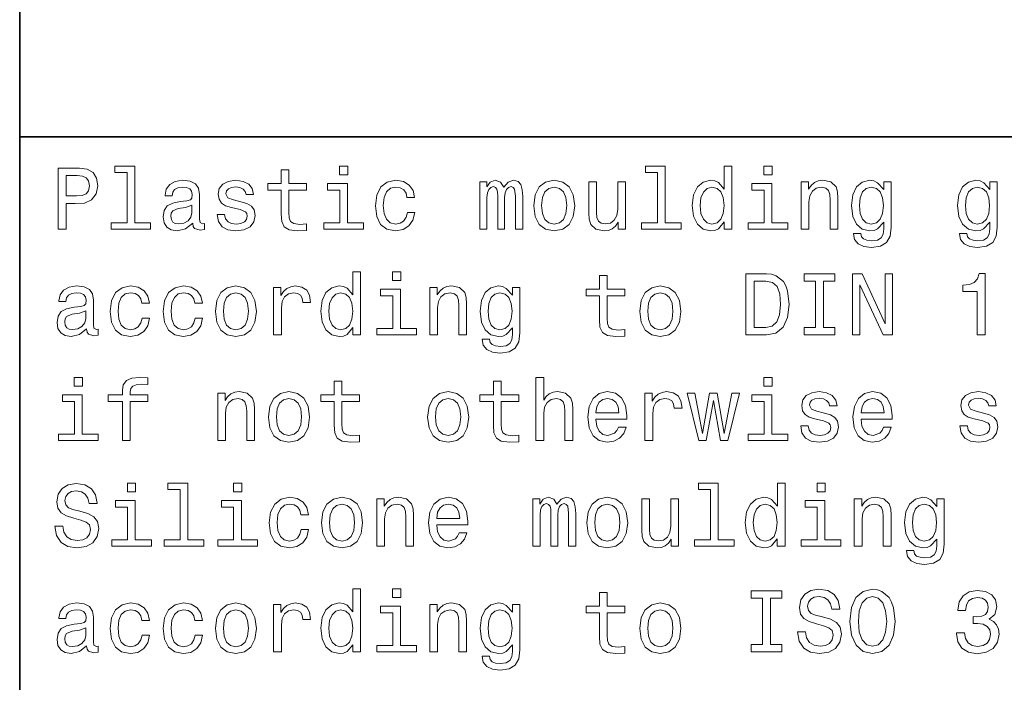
# Model space of a CAD drawing. Extents: x 0 to 420, y 0 to 297.
# Tile 11 of 22: x 220 to 252, y 27 to 49. Entities that reach past the tile are written whole.
import ezdxf

# ---------------------------------------------------------------- set-up
doc = ezdxf.new("R2010")
doc.units = 0

msp = doc.modelspace()

# ---------------------------------------------------------------- linework, layer by layer
at = {"color": 7, "lineweight": 35}
for p, q in [((220, 10), (220, 70)), ((220, 45), (410, 45))]:
    msp.add_line(p, q, dxfattribs=at)
at = {"color": 7, "lineweight": 13}
for points in [[(221.259369, 41.974785), (221.52449, 41.974785), (221.52449, 42.819164), (221.818451, 42.819164), (222.11528, 42.833576), (222.351578, 42.934441), (222.504318, 43.130405), (222.556198, 43.398415), (222.515854, 43.646255), (222.400574, 43.827812), (222.210373, 43.937321), (221.951004, 43.974785), (221.259369, 43.974785)], [(223.510086, 43.830692), (223.510086, 42.188042), (222.98848, 42.188042), (222.98848, 41.974785), (224.282425, 41.974785), (224.282425, 42.188042), (223.763687, 42.188042), (223.763687, 44.043949), (223.112396, 44.043949), (223.112396, 43.830692)], [(228.55043, 43.254322), (228.55043, 42.479107), (228.567719, 42.228386), (228.648422, 42.055477), (228.809799, 41.954613), (229.083572, 41.920029), (229.383286, 41.934441), (229.383286, 42.153458), (229.164261, 42.136169), (228.965424, 42.159222), (228.858795, 42.23127), (228.812683, 42.352306), (228.804031, 42.522335), (228.804031, 43.254322), (229.383286, 43.254322), (229.383286, 43.470463), (228.804031, 43.470463), (228.804031, 43.922913), (228.55043, 43.922913), (228.55043, 43.470463), (228.112396, 43.470463), (228.112396, 43.254322)], [(230.729111, 44.043949), (230.46109, 44.043949), (230.46109, 43.755764), (230.729111, 43.755764)], [(240.858795, 43.830692), (240.858795, 42.188042), (240.337173, 42.188042), (240.337173, 41.974785), (241.631119, 41.974785), (241.631119, 42.188042), (241.112396, 42.188042), (241.112396, 44.043949), (240.46109, 44.043949), (240.46109, 43.830692)], [(243.040344, 42.213978), (243.040344, 41.974785), (243.293945, 41.974785), (243.293945, 44.043949), (243.043228, 44.043949), (243.043228, 43.286022), (242.850143, 43.505043), (242.731995, 43.556919), (242.596542, 43.577091), (242.351593, 43.519455), (242.161377, 43.35807), (242.03746, 43.098705), (241.994232, 42.75), (242.03746, 42.401299), (242.161377, 42.13905), (242.351593, 41.974785), (242.596542, 41.920029), (242.731995, 41.940205), (242.853027, 41.992077)], [(244.608063, 44.043949), (244.340057, 44.043949), (244.340057, 43.755764), (244.608063, 43.755764)], [(221.878967, 43.729828), (222.05188, 43.712536), (222.17868, 43.657784), (222.253601, 43.556919), (222.279541, 43.398415), (222.250717, 43.23127), (222.172913, 43.130405), (222.040344, 43.078529), (221.858795, 43.064121), (221.52449, 43.064121), (221.52449, 43.729828)], [(225.659943, 42.176514), (225.659943, 42.16787), (225.674347, 42.069885), (225.717575, 42.000721), (225.899139, 41.945965), (226.040344, 41.969021), (226.040344, 42.164986), (225.979828, 42.156342), (225.899139, 42.193806), (225.88472, 42.309078), (225.88472, 43.110233), (225.850143, 43.314842), (225.749283, 43.458935), (225.573486, 43.545391), (225.325653, 43.577091), (225.083572, 43.542507), (224.904892, 43.444527), (224.792511, 43.291786), (224.755051, 43.090057), (224.755051, 43.072769), (224.982712, 43.072769), (225.002884, 43.193806), (225.066284, 43.280262), (225.170029, 43.332134), (225.317001, 43.352306), (225.458206, 43.337898), (225.559082, 43.29467), (225.619598, 43.219742), (225.639771, 43.115993), (225.628235, 42.994957), (225.582138, 42.934441), (225.466858, 42.905621), (225.250717, 42.882565), (225.002884, 42.830692), (224.827087, 42.738472), (224.723343, 42.594383), (224.69165, 42.381126), (224.720459, 42.190922), (224.809799, 42.049713), (224.953888, 41.960377), (225.15274, 41.928677), (225.420746, 41.989193)], [(227.233429, 42.876801), (226.98848, 42.934441), (226.806915, 43.000721), (226.746399, 43.136169), (226.763687, 43.23127), (226.824203, 43.300434), (226.922195, 43.343662), (227.0634, 43.36095), (227.198853, 43.343662), (227.305481, 43.291786), (227.374634, 43.213978), (227.403458, 43.110233), (227.651291, 43.110233), (227.651291, 43.115993), (227.608063, 43.303314), (227.489914, 43.450291), (227.305481, 43.542507), (227.0634, 43.577091), (226.818451, 43.542507), (226.639771, 43.447407), (226.527374, 43.306198), (226.492798, 43.127522), (226.518738, 42.954613), (226.599426, 42.833576), (226.731995, 42.74712), (226.925079, 42.6866), (227.207489, 42.617435), (227.380402, 42.545391), (227.426514, 42.487755), (227.443802, 42.401299), (227.417862, 42.29467), (227.348709, 42.213978), (227.236313, 42.162106), (227.086456, 42.144814), (226.927948, 42.162106), (226.812683, 42.222622), (226.734863, 42.320606), (226.703171, 42.456055), (226.458206, 42.456055), (226.498566, 42.225506), (226.616714, 42.058357), (226.804031, 41.957493), (227.0634, 41.920029), (227.33429, 41.957493), (227.533142, 42.058357), (227.654175, 42.219742), (227.697403, 42.430115), (227.66571, 42.611671), (227.57637, 42.735592), (227.429398, 42.816284)], [(230.720459, 42.188042), (230.720459, 43.470463), (230.069168, 43.470463), (230.069168, 43.254322), (230.466858, 43.254322), (230.466858, 42.188042), (229.94812, 42.188042), (229.94812, 41.974785), (231.244965, 41.974785), (231.244965, 42.188042)], [(232.66571, 43.009369), (232.916428, 43.009369), (232.864548, 43.239914), (232.740631, 43.421471), (232.547546, 43.533863), (232.296829, 43.577091), (232.020172, 43.519455), (231.809799, 43.35807), (231.677231, 43.095821), (231.631119, 42.744236), (231.674347, 42.395535), (231.804031, 42.136169), (232.008652, 41.974785), (232.288177, 41.920029), (232.536026, 41.963257), (232.729111, 42.084293), (232.861664, 42.274498), (232.919312, 42.528099), (232.677231, 42.528099), (232.634003, 42.366714), (232.553314, 42.245678), (232.438034, 42.17075), (232.296829, 42.147694), (232.121033, 42.185158), (231.994232, 42.300434), (231.916428, 42.487755), (231.890488, 42.752884), (231.916428, 43.012249), (231.997116, 43.19957), (232.126801, 43.314842), (232.296829, 43.355186), (232.446686, 43.32925), (232.559082, 43.26297), (232.634003, 43.153458)], [(235.048996, 41.974785), (235.282425, 41.974785), (235.282425, 43.009369), (235.296829, 43.164986), (235.340057, 43.277378), (235.406342, 43.343662), (235.492798, 43.369598), (235.561951, 43.346542), (235.608063, 43.288906), (235.631119, 43.190922), (235.639771, 43.061241), (235.639771, 41.974785), (235.858795, 41.974785), (235.858795, 43.009369), (235.873199, 43.162106), (235.916428, 43.274498), (235.985596, 43.343662), (236.072052, 43.369598), (236.141205, 43.346542), (236.187317, 43.288906), (236.216141, 43.061241), (236.216141, 41.974785), (236.44957, 41.974785), (236.44957, 43.043949), (236.43515, 43.26585), (236.389053, 43.435879), (236.296829, 43.539627), (236.146973, 43.577091), (235.971176, 43.519455), (235.835739, 43.352306), (235.729111, 43.516571), (235.55043, 43.577091), (235.386169, 43.519455), (235.273773, 43.35807), (235.273773, 43.522335), (235.048996, 43.522335)], [(236.809799, 42.74712), (236.855911, 42.395535), (236.988464, 42.136169), (237.198853, 41.974785), (237.481262, 41.920029), (237.760803, 41.974785), (237.971176, 42.133286), (238.103745, 42.392651), (238.15274, 42.74712), (238.103745, 43.098705), (237.971176, 43.36095), (237.760803, 43.519455), (237.481262, 43.577091), (237.198853, 43.519455), (236.988464, 43.35807), (236.855911, 43.098705)], [(239.812683, 43.522335), (239.559082, 43.522335), (239.559082, 42.628963), (239.530258, 42.421471), (239.446686, 42.271614), (239.317001, 42.179398), (239.146973, 42.150578), (239.01152, 42.173634), (238.925064, 42.242798), (238.876083, 42.36095), (238.864548, 42.528099), (238.864548, 43.522335), (238.610947, 43.522335), (238.610947, 42.505043), (238.619598, 42.300434), (238.674347, 42.130405), (238.841492, 41.974785), (239.109512, 41.920029), (239.253601, 41.940205), (239.377518, 41.992077), (239.484146, 42.081413), (239.570602, 42.211098), (239.570602, 41.974785), (239.812683, 41.974785)], [(244.599426, 42.188042), (244.599426, 43.470463), (243.94812, 43.470463), (243.94812, 43.254322), (244.345825, 43.254322), (244.345825, 42.188042), (243.827087, 42.188042), (243.827087, 41.974785), (245.123917, 41.974785), (245.123917, 42.188042)], [(245.559082, 41.974785), (245.812683, 41.974785), (245.812683, 42.868156), (245.838623, 43.072769), (245.922195, 43.222622), (246.05188, 43.314842), (246.224792, 43.349426), (246.363113, 43.320606), (246.44957, 43.242798), (246.492798, 43.113113), (246.507202, 42.940201), (246.507202, 41.974785), (246.760803, 41.974785), (246.760803, 42.992077), (246.749283, 43.196686), (246.697403, 43.366714), (246.527374, 43.522335), (246.262253, 43.577091), (246.11528, 43.556919), (245.991364, 43.502163), (245.884735, 43.409943), (245.801147, 43.286022), (245.801147, 43.522335), (245.559082, 43.522335)], [(248.498566, 42.043949), (248.498566, 43.522335), (248.256485, 43.522335), (248.256485, 43.271614), (248.057632, 43.499279), (247.9366, 43.556919), (247.801147, 43.577091), (247.556198, 43.519455), (247.365997, 43.35807), (247.242081, 43.098705), (247.198853, 42.75), (247.242081, 42.398415), (247.365997, 42.13905), (247.556198, 41.974785), (247.801147, 41.920029), (247.939484, 41.940205), (248.054749, 41.992077), (248.256485, 42.211098), (248.256485, 41.992077), (248.233429, 41.819164), (248.170029, 41.695248), (248.048996, 41.623199), (247.867432, 41.597263), (247.708939, 41.614555), (247.596542, 41.657784), (247.530258, 41.732712), (247.510086, 41.833576), (247.265137, 41.833576), (247.265137, 41.822048), (247.302597, 41.637608), (247.417877, 41.499279), (247.60231, 41.409943), (247.853027, 41.378242), (248.15274, 41.421471), (248.351593, 41.542507), (248.463974, 41.752884)], [(251.968307, 42.043949), (251.968307, 43.522335), (251.726227, 43.522335), (251.726227, 43.271614), (251.527374, 43.499279), (251.406342, 43.556919), (251.270889, 43.577091), (251.02594, 43.519455), (250.835739, 43.35807), (250.711823, 43.098705), (250.668594, 42.75), (250.711823, 42.398415), (250.835739, 42.13905), (251.02594, 41.974785), (251.270889, 41.920029), (251.409225, 41.940205), (251.524506, 41.992077), (251.726227, 42.211098), (251.726227, 41.992077), (251.703171, 41.819164), (251.639771, 41.695248), (251.518738, 41.623199), (251.337173, 41.597263), (251.17868, 41.614555), (251.066284, 41.657784), (251, 41.732712), (250.979828, 41.833576), (250.734879, 41.833576), (250.734879, 41.822048), (250.772339, 41.637608), (250.887604, 41.499279), (251.072052, 41.409943), (251.322769, 41.378242), (251.622482, 41.421471), (251.82132, 41.542507), (251.933716, 41.752884)], [(237.069168, 42.75), (237.095093, 43.009369), (237.175797, 43.196686), (237.305481, 43.311962), (237.481262, 43.352306), (237.654175, 43.311962), (237.783859, 43.19957), (237.864548, 43.009369), (237.893372, 42.75), (237.864548, 42.487755), (237.783859, 42.29755), (237.654175, 42.182278), (237.481262, 42.144814), (237.305481, 42.182278), (237.175797, 42.29755), (237.095093, 42.487755)], [(242.639771, 43.349426), (242.806915, 43.309078), (242.933716, 43.196686), (243.008636, 43.009369), (243.03746, 42.75), (243.008636, 42.487755), (242.933716, 42.300434), (242.806915, 42.185158), (242.639771, 42.147694), (242.481262, 42.185158), (242.360229, 42.300434), (242.279541, 42.490635), (242.253601, 42.75), (242.279541, 43.006485), (242.360229, 43.193806), (242.481262, 43.309078)], [(247.46109, 42.75), (247.48703, 43.006485), (247.56485, 43.196686), (247.685883, 43.309078), (247.84726, 43.349426), (248.017288, 43.309078), (248.144089, 43.196686), (248.221909, 43.006485), (248.250717, 42.75), (248.221909, 42.487755), (248.144089, 42.300434), (248.017288, 42.185158), (247.84726, 42.147694), (247.685883, 42.185158), (247.56485, 42.300434), (247.48703, 42.490635)], [(250.930832, 42.75), (250.956772, 43.006485), (251.034576, 43.196686), (251.155624, 43.309078), (251.317001, 43.349426), (251.48703, 43.309078), (251.613831, 43.196686), (251.69165, 43.006485), (251.720459, 42.75), (251.69165, 42.487755), (251.613831, 42.300434), (251.48703, 42.185158), (251.317001, 42.147694), (251.155624, 42.185158), (251.034576, 42.300434), (250.956772, 42.490635)], [(225.631119, 42.516571), (225.596542, 42.366714), (225.504318, 42.251442), (225.365997, 42.176514), (225.195969, 42.150578), (225.086456, 42.164986), (225.008652, 42.211098), (224.959656, 42.291786), (224.945251, 42.404179), (224.956772, 42.505043), (225.002884, 42.577091), (225.187317, 42.657784), (225.420746, 42.692364), (225.631119, 42.761528)], [(230.896255, 38.758648), (230.896255, 38.519455), (231.149857, 38.519455), (231.149857, 40.588619), (230.899139, 40.588619), (230.899139, 39.830692), (230.706055, 40.049713), (230.587891, 40.101589), (230.452454, 40.121761), (230.207489, 40.064125), (230.017288, 39.90274), (229.893372, 39.643375), (229.850143, 39.29467), (229.893372, 38.945969), (230.017288, 38.68372), (230.207489, 38.519455), (230.452454, 38.464699), (230.587891, 38.484875), (230.708939, 38.536747)], [(232.463974, 40.588619), (232.195969, 40.588619), (232.195969, 40.300434), (232.463974, 40.300434)], [(238.959656, 39.798992), (238.959656, 39.023777), (238.976944, 38.773056), (239.057632, 38.600147), (239.219025, 38.499283), (239.492798, 38.464699), (239.792511, 38.479111), (239.792511, 38.698128), (239.573486, 38.68084), (239.374634, 38.703892), (239.268005, 38.77594), (239.221893, 38.896976), (239.213257, 39.067005), (239.213257, 39.798992), (239.792511, 39.798992), (239.792511, 40.015133), (239.213257, 40.015133), (239.213257, 40.467583), (238.959656, 40.467583), (238.959656, 40.015133), (238.521606, 40.015133), (238.521606, 39.798992)], [(244.417862, 40.519455), (243.752167, 40.519455), (243.752167, 38.519455), (244.417862, 38.519455), (244.731995, 38.582855), (244.965424, 38.77594), (245.109512, 39.090061), (245.161377, 39.519455), (245.11528, 39.957497), (245.057632, 40.130405), (244.976944, 40.268734), (244.743515, 40.456055), (244.590775, 40.502163)], [(244.39769, 40.280262), (244.616714, 40.237034), (244.766571, 40.104469), (244.855911, 39.868156), (244.88472, 39.519455), (244.853027, 39.182278), (244.763687, 38.945969), (244.610947, 38.804756), (244.39769, 38.758648), (244.020172, 38.758648), (244.020172, 40.280262)], [(246.023056, 38.761528), (245.654175, 38.761528), (245.654175, 38.519455), (246.657059, 38.519455), (246.657059, 38.761528), (246.288177, 38.761528), (246.288177, 40.277382), (246.657059, 40.277382), (246.657059, 40.519455), (245.654175, 40.519455), (245.654175, 40.277382), (246.023056, 40.277382)], [(247.233429, 38.519455), (247.472626, 38.519455), (247.472626, 40.159225), (248.239197, 38.519455), (248.547546, 38.519455), (248.547546, 40.519455), (248.305481, 40.519455), (248.305481, 38.879684), (247.547546, 40.519455), (247.233429, 40.519455)], [(251.308365, 38.519455), (251.570602, 38.519455), (251.570602, 40.533863), (251.374634, 40.533863), (251.322769, 40.35807), (251.219025, 40.239918), (251.060516, 40.170753), (250.841507, 40.147697), (250.841507, 39.943085), (251.308365, 39.943085)], [(222.190201, 38.721184), (222.190201, 38.71254), (222.204605, 38.614555), (222.247833, 38.545391), (222.429398, 38.490635), (222.570602, 38.513691), (222.570602, 38.709656), (222.510086, 38.701012), (222.429398, 38.738476), (222.414978, 38.853748), (222.414978, 39.654903), (222.380402, 39.859512), (222.279541, 40.003605), (222.103745, 40.090061), (221.855911, 40.121761), (221.613831, 40.087177), (221.435165, 39.989197), (221.322769, 39.836456), (221.285309, 39.634727), (221.285309, 39.617439), (221.51297, 39.617439), (221.533142, 39.738476), (221.596542, 39.824932), (221.700287, 39.876804), (221.84726, 39.896976), (221.98848, 39.882568), (222.08934, 39.83934), (222.149857, 39.764412), (222.170029, 39.660664), (222.158508, 39.539627), (222.112396, 39.479111), (221.997116, 39.450291), (221.780975, 39.427235), (221.533142, 39.375362), (221.357346, 39.283142), (221.253601, 39.139053), (221.221909, 38.925797), (221.250717, 38.735592), (221.340057, 38.594383), (221.484146, 38.505047), (221.682999, 38.473347), (221.951004, 38.533863)], [(223.991348, 39.554039), (224.242081, 39.554039), (224.190201, 39.784584), (224.066284, 39.966141), (223.873199, 40.078533), (223.622482, 40.121761), (223.345825, 40.064125), (223.135452, 39.90274), (223.002884, 39.640491), (222.956772, 39.288906), (223, 38.940205), (223.129684, 38.68084), (223.33429, 38.519455), (223.613831, 38.464699), (223.861664, 38.507927), (224.054749, 38.628963), (224.187317, 38.819168), (224.244949, 39.072769), (224.002884, 39.072769), (223.959656, 38.911385), (223.878967, 38.790348), (223.763687, 38.71542), (223.622482, 38.692364), (223.446686, 38.729828), (223.319885, 38.845104), (223.242081, 39.032425), (223.216141, 39.297554), (223.242081, 39.556919), (223.322769, 39.74424), (223.452454, 39.859512), (223.622482, 39.899857), (223.772339, 39.87392), (223.88472, 39.80764), (223.959656, 39.698128)], [(225.726227, 39.554039), (225.976944, 39.554039), (225.925079, 39.784584), (225.801147, 39.966141), (225.608063, 40.078533), (225.357346, 40.121761), (225.080688, 40.064125), (224.870316, 39.90274), (224.737747, 39.640491), (224.69165, 39.288906), (224.734863, 38.940205), (224.864548, 38.68084), (225.069168, 38.519455), (225.348709, 38.464699), (225.596542, 38.507927), (225.789627, 38.628963), (225.922195, 38.819168), (225.979828, 39.072769), (225.737747, 39.072769), (225.694519, 38.911385), (225.613831, 38.790348), (225.498566, 38.71542), (225.357346, 38.692364), (225.181549, 38.729828), (225.054749, 38.845104), (224.976944, 39.032425), (224.951004, 39.297554), (224.976944, 39.556919), (225.057632, 39.74424), (225.187317, 39.859512), (225.357346, 39.899857), (225.507202, 39.87392), (225.619598, 39.80764), (225.694519, 39.698128)], [(226.400574, 39.29179), (226.446686, 38.940205), (226.579254, 38.68084), (226.789627, 38.519455), (227.072052, 38.464699), (227.351578, 38.519455), (227.561966, 38.677956), (227.694519, 38.937321), (227.743515, 39.29179), (227.694519, 39.643375), (227.561966, 39.905621), (227.351578, 40.064125), (227.072052, 40.121761), (226.789627, 40.064125), (226.579254, 39.90274), (226.446686, 39.643375)], [(228.305481, 38.519455), (228.559082, 38.519455), (228.559082, 39.404182), (228.585022, 39.617439), (228.662827, 39.770176), (228.789627, 39.862396), (228.959656, 39.894096), (229.086456, 39.87392), (229.181549, 39.816284), (229.239197, 39.718304), (229.259369, 39.585739), (229.515854, 39.585739), (229.481262, 39.819168), (229.386169, 39.986313), (229.227661, 40.087177), (229.01152, 40.121761), (228.864548, 40.098705), (228.737747, 40.041069), (228.625366, 39.943085), (228.536026, 39.81052), (228.536026, 40.067005), (228.305481, 40.067005)], [(232.455338, 38.732712), (232.455338, 40.015133), (231.804031, 40.015133), (231.804031, 39.798992), (232.201721, 39.798992), (232.201721, 38.732712), (231.682999, 38.732712), (231.682999, 38.519455), (232.979828, 38.519455), (232.979828, 38.732712)], [(233.414978, 38.519455), (233.668594, 38.519455), (233.668594, 39.412827), (233.694519, 39.617439), (233.778091, 39.767292), (233.907776, 39.859512), (234.080688, 39.894096), (234.219025, 39.865276), (234.305481, 39.787468), (234.348709, 39.657784), (234.363113, 39.484871), (234.363113, 38.519455), (234.616714, 38.519455), (234.616714, 39.536747), (234.605194, 39.741356), (234.553314, 39.911385), (234.383286, 40.067005), (234.118149, 40.121761), (233.971176, 40.101589), (233.84726, 40.046833), (233.740631, 39.954613), (233.657059, 39.830692), (233.657059, 40.067005), (233.414978, 40.067005)], [(236.354462, 38.588619), (236.354462, 40.067005), (236.112396, 40.067005), (236.112396, 39.816284), (235.913544, 40.043949), (235.792511, 40.101589), (235.657059, 40.121761), (235.412109, 40.064125), (235.221893, 39.90274), (235.097977, 39.643375), (235.054749, 39.29467), (235.097977, 38.943085), (235.221893, 38.68372), (235.412109, 38.519455), (235.657059, 38.464699), (235.795395, 38.484875), (235.91066, 38.536747), (236.112396, 38.755768), (236.112396, 38.536747), (236.08934, 38.363834), (236.02594, 38.239918), (235.904892, 38.16787), (235.723343, 38.141933), (235.564835, 38.159225), (235.452454, 38.202454), (235.386169, 38.277382), (235.365997, 38.378246), (235.121033, 38.378246), (235.121033, 38.366718), (235.158508, 38.182278), (235.273773, 38.043949), (235.458206, 37.954613), (235.708939, 37.922913), (236.008636, 37.966141), (236.207489, 38.087177), (236.319885, 38.297554)], [(240.279541, 39.29179), (240.325653, 38.940205), (240.458206, 38.68084), (240.668579, 38.519455), (240.951004, 38.464699), (241.230545, 38.519455), (241.440918, 38.677956), (241.573486, 38.937321), (241.622482, 39.29179), (241.573486, 39.643375), (241.440918, 39.905621), (241.230545, 40.064125), (240.951004, 40.121761), (240.668579, 40.064125), (240.458206, 39.90274), (240.325653, 39.643375)], [(226.659943, 39.29467), (226.685883, 39.554039), (226.766571, 39.741356), (226.896255, 39.856632), (227.072052, 39.896976), (227.244949, 39.856632), (227.374634, 39.74424), (227.455338, 39.554039), (227.484146, 39.29467), (227.455338, 39.032425), (227.374634, 38.84222), (227.244949, 38.726948), (227.072052, 38.689484), (226.896255, 38.726948), (226.766571, 38.84222), (226.685883, 39.032425)], [(230.495682, 39.894096), (230.662827, 39.853748), (230.789627, 39.741356), (230.864548, 39.554039), (230.893372, 39.29467), (230.864548, 39.032425), (230.789627, 38.845104), (230.662827, 38.729828), (230.495682, 38.692364), (230.337173, 38.729828), (230.216141, 38.845104), (230.135452, 39.035305), (230.109512, 39.29467), (230.135452, 39.551155), (230.216141, 39.738476), (230.337173, 39.853748)], [(235.317001, 39.29467), (235.342941, 39.551155), (235.420746, 39.741356), (235.541779, 39.853748), (235.703171, 39.894096), (235.873199, 39.853748), (236, 39.741356), (236.077805, 39.551155), (236.106628, 39.29467), (236.077805, 39.032425), (236, 38.845104), (235.873199, 38.729828), (235.703171, 38.692364), (235.541779, 38.729828), (235.420746, 38.845104), (235.342941, 39.035305)], [(240.53891, 39.29467), (240.564835, 39.554039), (240.645538, 39.741356), (240.775208, 39.856632), (240.951004, 39.896976), (241.123917, 39.856632), (241.253601, 39.74424), (241.33429, 39.554039), (241.363113, 39.29467), (241.33429, 39.032425), (241.253601, 38.84222), (241.123917, 38.726948), (240.951004, 38.689484), (240.775208, 38.726948), (240.645538, 38.84222), (240.564835, 39.032425)], [(222.161377, 39.061241), (222.126801, 38.911385), (222.034576, 38.796112), (221.896255, 38.721184), (221.726227, 38.695248), (221.616714, 38.709656), (221.53891, 38.755768), (221.489914, 38.836456), (221.47551, 38.948849), (221.48703, 39.049713), (221.533142, 39.121761), (221.717575, 39.202454), (221.951004, 39.237034), (222.161377, 39.306198)], [(222.054749, 37.133286), (221.786743, 37.133286), (221.786743, 36.8451), (222.054749, 36.8451)], [(223.357346, 36.343658), (223.357346, 35.064121), (223.610947, 35.064121), (223.610947, 36.343658), (224.187317, 36.343658), (224.187317, 36.559799), (223.610947, 36.559799), (223.610947, 36.6549), (223.631119, 36.770172), (223.697403, 36.847984), (223.809799, 36.894093), (223.971176, 36.911385), (224.187317, 36.899857), (224.187317, 37.118877), (223.913544, 37.133286), (223.66571, 37.107349), (223.492798, 37.029541), (223.389053, 36.894093), (223.357346, 36.701008), (223.357346, 36.559799), (222.893372, 36.559799), (222.893372, 36.343658)], [(236.88472, 35.064121), (237.138321, 35.064121), (237.138321, 35.957493), (237.164261, 36.162106), (237.247833, 36.311958), (237.377518, 36.404179), (237.55043, 36.438763), (237.688751, 36.409943), (237.775208, 36.332134), (237.818451, 36.20245), (237.832855, 36.029541), (237.832855, 35.064121), (238.086456, 35.064121), (238.086456, 36.081413), (238.074921, 36.286022), (238.023056, 36.456051), (237.853027, 36.611671), (237.587891, 36.666428), (237.443802, 36.646255), (237.319885, 36.591499), (237.216141, 36.505043), (237.138321, 36.386887), (237.138321, 37.133286), (236.88472, 37.133286)], [(244.608063, 37.133286), (244.340057, 37.133286), (244.340057, 36.8451), (244.608063, 36.8451)], [(230.285309, 36.343658), (230.285309, 35.568443), (230.302597, 35.317722), (230.383286, 35.144814), (230.544662, 35.043949), (230.818451, 35.009365), (231.118149, 35.023777), (231.118149, 35.242794), (230.899139, 35.225506), (230.700287, 35.248558), (230.593658, 35.320606), (230.547546, 35.441643), (230.53891, 35.611671), (230.53891, 36.343658), (231.118149, 36.343658), (231.118149, 36.559799), (230.53891, 36.559799), (230.53891, 37.012249), (230.285309, 37.012249), (230.285309, 36.559799), (229.84726, 36.559799), (229.84726, 36.343658)], [(235.489914, 36.343658), (235.489914, 35.568443), (235.507202, 35.317722), (235.587891, 35.144814), (235.749283, 35.043949), (236.023056, 35.009365), (236.322769, 35.023777), (236.322769, 35.242794), (236.103745, 35.225506), (235.904892, 35.248558), (235.798264, 35.320606), (235.752167, 35.441643), (235.743515, 35.611671), (235.743515, 36.343658), (236.322769, 36.343658), (236.322769, 36.559799), (235.743515, 36.559799), (235.743515, 37.012249), (235.489914, 37.012249), (235.489914, 36.559799), (235.05188, 36.559799), (235.05188, 36.343658)], [(222.046112, 35.277378), (222.046112, 36.559799), (221.394806, 36.559799), (221.394806, 36.343658), (221.792511, 36.343658), (221.792511, 35.277378), (221.273773, 35.277378), (221.273773, 35.064121), (222.570602, 35.064121), (222.570602, 35.277378)], [(226.47551, 35.064121), (226.729111, 35.064121), (226.729111, 35.957493), (226.755035, 36.162106), (226.838623, 36.311958), (226.968292, 36.404179), (227.141205, 36.438763), (227.279541, 36.409943), (227.365997, 36.332134), (227.409225, 36.20245), (227.42363, 36.029541), (227.42363, 35.064121), (227.677231, 35.064121), (227.677231, 36.081413), (227.66571, 36.286022), (227.613831, 36.456051), (227.443802, 36.611671), (227.17868, 36.666428), (227.031708, 36.646255), (226.907776, 36.591499), (226.801147, 36.499279), (226.717575, 36.375359), (226.717575, 36.611671), (226.47551, 36.611671)], [(228.135452, 35.836456), (228.181549, 35.484871), (228.314117, 35.225506), (228.52449, 35.064121), (228.806915, 35.009365), (229.086456, 35.064121), (229.296829, 35.222622), (229.429398, 35.481987), (229.478394, 35.836456), (229.429398, 36.188042), (229.296829, 36.450287), (229.086456, 36.608791), (228.806915, 36.666428), (228.52449, 36.608791), (228.314117, 36.447407), (228.181549, 36.188042)], [(228.394806, 35.839336), (228.420746, 36.098701), (228.501434, 36.286022), (228.631119, 36.401299), (228.806915, 36.441643), (228.979828, 36.401299), (229.109512, 36.288906), (229.190201, 36.098701), (229.219025, 35.839336), (229.190201, 35.577091), (229.109512, 35.386887), (228.979828, 35.271614), (228.806915, 35.23415), (228.631119, 35.271614), (228.501434, 35.386887), (228.420746, 35.577091)], [(233.340057, 35.836456), (233.386169, 35.484871), (233.518738, 35.225506), (233.729111, 35.064121), (234.01152, 35.009365), (234.291061, 35.064121), (234.501434, 35.222622), (234.634003, 35.481987), (234.682999, 35.836456), (234.634003, 36.188042), (234.501434, 36.450287), (234.291061, 36.608791), (234.01152, 36.666428), (233.729111, 36.608791), (233.518738, 36.447407), (233.386169, 36.188042)], [(233.599426, 35.839336), (233.625366, 36.098701), (233.706055, 36.286022), (233.835739, 36.401299), (234.01152, 36.441643), (234.184433, 36.401299), (234.314117, 36.288906), (234.394806, 36.098701), (234.42363, 35.839336), (234.394806, 35.577091), (234.314117, 35.386887), (234.184433, 35.271614), (234.01152, 35.23415), (233.835739, 35.271614), (233.706055, 35.386887), (233.625366, 35.577091)], [(238.841492, 35.764408), (239.855911, 35.764408), (239.858795, 35.882565), (239.812683, 36.213978), (239.685883, 36.461815), (239.484146, 36.611671), (239.216141, 36.666428), (238.953888, 36.608791), (238.752167, 36.447407), (238.622482, 36.185158), (238.57637, 35.839336), (238.619598, 35.484871), (238.749283, 35.225506), (238.94812, 35.064121), (239.207489, 35.009365), (239.432281, 35.046829), (239.616714, 35.144814), (239.752167, 35.300434), (239.829971, 35.507927), (239.579254, 35.507927), (239.527374, 35.392651), (239.452454, 35.306194), (239.239197, 35.23703), (239.074921, 35.268734), (238.951004, 35.369598), (238.870316, 35.533863), (238.841492, 35.755764)], [(238.841492, 35.977665), (238.873199, 36.176514), (238.951004, 36.323486), (239.069168, 36.412823), (239.224777, 36.444523), (239.377518, 36.412823), (239.495682, 36.323486), (239.567719, 36.176514), (239.593658, 35.977665)], [(240.44957, 35.064121), (240.703171, 35.064121), (240.703171, 35.948849), (240.729111, 36.162106), (240.806915, 36.314842), (240.933716, 36.407063), (241.103745, 36.438763), (241.230545, 36.418587), (241.325653, 36.36095), (241.383286, 36.26297), (241.403458, 36.130405), (241.659943, 36.130405), (241.625366, 36.363834), (241.530258, 36.530979), (241.371765, 36.631844), (241.155624, 36.666428), (241.008636, 36.643372), (240.881836, 36.585735), (240.769455, 36.487751), (240.680115, 36.355186), (240.680115, 36.611671), (240.44957, 36.611671)], [(242.455338, 35.064121), (242.685883, 36.378242), (242.916428, 35.064121), (243.158508, 35.064121), (243.53891, 36.611671), (243.293945, 36.611671), (243.03746, 35.29755), (242.809799, 36.611671), (242.559082, 36.611671), (242.331406, 35.29755), (242.074921, 36.611671), (241.832855, 36.611671), (242.213257, 35.064121)], [(244.599426, 35.277378), (244.599426, 36.559799), (243.94812, 36.559799), (243.94812, 36.343658), (244.345825, 36.343658), (244.345825, 35.277378), (243.827087, 35.277378), (243.827087, 35.064121), (245.123917, 35.064121), (245.123917, 35.277378)], [(246.317001, 35.966137), (246.072052, 36.023777), (245.890488, 36.090057), (245.829971, 36.225506), (245.84726, 36.320606), (245.907776, 36.389771), (246.005768, 36.432999), (246.146973, 36.450287), (246.282425, 36.432999), (246.389053, 36.381123), (246.458221, 36.303314), (246.48703, 36.19957), (246.734863, 36.19957), (246.734863, 36.20533), (246.69165, 36.392651), (246.573486, 36.539627), (246.389053, 36.631844), (246.146973, 36.666428), (245.902023, 36.631844), (245.723343, 36.536743), (245.610947, 36.395535), (245.57637, 36.216858), (245.60231, 36.043949), (245.682999, 35.922913), (245.815567, 35.836456), (246.008652, 35.775936), (246.291061, 35.706772), (246.463974, 35.634727), (246.510086, 35.577091), (246.527374, 35.490635), (246.501434, 35.384007), (246.432281, 35.303314), (246.319885, 35.251442), (246.170029, 35.23415), (246.011536, 35.251442), (245.896255, 35.311958), (245.818451, 35.409943), (245.786743, 35.545391), (245.541794, 35.545391), (245.582138, 35.314842), (245.700287, 35.147694), (245.887604, 35.046829), (246.146973, 35.009365), (246.417862, 35.046829), (246.616714, 35.147694), (246.737747, 35.309078), (246.780975, 35.519451), (246.749283, 35.701008), (246.659943, 35.824928), (246.51297, 35.905621)], [(247.515854, 35.764408), (248.530258, 35.764408), (248.533142, 35.882565), (248.48703, 36.213978), (248.360229, 36.461815), (248.158508, 36.611671), (247.890488, 36.666428), (247.628235, 36.608791), (247.426514, 36.447407), (247.296829, 36.185158), (247.250717, 35.839336), (247.293945, 35.484871), (247.42363, 35.225506), (247.622482, 35.064121), (247.881851, 35.009365), (248.106628, 35.046829), (248.291061, 35.144814), (248.426514, 35.300434), (248.504318, 35.507927), (248.253601, 35.507927), (248.201736, 35.392651), (248.126801, 35.306194), (247.913544, 35.23703), (247.749283, 35.268734), (247.625366, 35.369598), (247.544678, 35.533863), (247.515854, 35.755764)], [(247.515854, 35.977665), (247.547546, 36.176514), (247.625366, 36.323486), (247.743515, 36.412823), (247.899139, 36.444523), (248.05188, 36.412823), (248.170029, 36.323486), (248.242081, 36.176514), (248.268005, 35.977665)], [(251.521622, 35.966137), (251.276657, 36.023777), (251.095108, 36.090057), (251.034576, 36.225506), (251.05188, 36.320606), (251.112396, 36.389771), (251.210373, 36.432999), (251.351593, 36.450287), (251.48703, 36.432999), (251.593658, 36.381123), (251.662827, 36.303314), (251.69165, 36.19957), (251.939484, 36.19957), (251.939484, 36.20533), (251.896255, 36.392651), (251.778107, 36.539627), (251.593658, 36.631844), (251.351593, 36.666428), (251.106628, 36.631844), (250.927948, 36.536743), (250.815567, 36.395535), (250.780975, 36.216858), (250.806915, 36.043949), (250.887604, 35.922913), (251.020172, 35.836456), (251.213257, 35.775936), (251.495682, 35.706772), (251.668594, 35.634727), (251.714706, 35.577091), (251.731995, 35.490635), (251.706055, 35.384007), (251.636887, 35.303314), (251.524506, 35.251442), (251.374634, 35.23415), (251.216141, 35.251442), (251.100861, 35.311958), (251.023056, 35.409943), (250.991364, 35.545391), (250.746399, 35.545391), (250.786743, 35.314842), (250.904907, 35.147694), (251.092224, 35.046829), (251.351593, 35.009365), (251.622482, 35.046829), (251.82132, 35.147694), (251.942368, 35.309078), (251.985596, 35.519451), (251.953888, 35.701008), (251.864563, 35.824928), (251.717575, 35.905621)], [(221.412109, 32.268734), (221.149857, 32.268734), (221.207489, 31.963259), (221.351578, 31.738474), (221.573486, 31.603027), (221.873199, 31.554037), (222.170029, 31.600145), (222.391937, 31.726948), (222.533142, 31.925795), (222.585022, 32.188042), (222.541794, 32.424355), (222.420746, 32.577091), (222.224777, 32.677956), (221.96254, 32.752884), (221.737747, 32.80764), (221.590775, 32.87104), (221.507202, 32.963257), (221.481262, 33.107349), (221.507202, 33.237034), (221.582138, 33.335014), (221.697403, 33.401299), (221.855911, 33.424355), (222.017288, 33.395535), (222.144089, 33.317726), (222.227661, 33.188042), (222.268005, 33.012249), (222.530258, 33.012249), (222.530258, 33.018013), (222.484146, 33.288906), (222.348709, 33.490635), (222.135452, 33.617435), (221.84726, 33.660664), (221.587891, 33.617435), (221.386169, 33.496399), (221.256485, 33.309078), (221.210373, 33.067005), (221.247833, 32.850864), (221.357346, 32.703892), (221.530258, 32.605911), (221.766571, 32.530983), (222, 32.464699), (222.175797, 32.401299), (222.282425, 32.309078), (222.319885, 32.159225), (222.285309, 32.006485), (222.195969, 31.891212), (222.060516, 31.819166), (221.88472, 31.796112), (221.688766, 31.827812), (221.53891, 31.920031), (221.443802, 32.069885)], [(223.789627, 33.677956), (223.521606, 33.677956), (223.521606, 33.389771), (223.789627, 33.389771)], [(225.244965, 33.464699), (225.244965, 31.822048), (224.723343, 31.822048), (224.723343, 31.608791), (226.017288, 31.608791), (226.017288, 31.822048), (225.498566, 31.822048), (225.498566, 33.677956), (224.84726, 33.677956), (224.84726, 33.464699)], [(227.259369, 33.677956), (226.991348, 33.677956), (226.991348, 33.389771), (227.259369, 33.389771)], [(242.593658, 33.464699), (242.593658, 31.822048), (242.072052, 31.822048), (242.072052, 31.608791), (243.365997, 31.608791), (243.365997, 31.822048), (242.84726, 31.822048), (242.84726, 33.677956), (242.195969, 33.677956), (242.195969, 33.464699)], [(244.775223, 31.847984), (244.775223, 31.608791), (245.028824, 31.608791), (245.028824, 33.677956), (244.778091, 33.677956), (244.778091, 32.920029), (244.585022, 33.13905), (244.466858, 33.190926), (244.331406, 33.211098), (244.086456, 33.153461), (243.896255, 32.992077), (243.772339, 32.732712), (243.729111, 32.384007), (243.772339, 32.035305), (243.896255, 31.773056), (244.086456, 31.608791), (244.331406, 31.554037), (244.466858, 31.574209), (244.587891, 31.626081)], [(246.342941, 33.677956), (246.074921, 33.677956), (246.074921, 33.389771), (246.342941, 33.389771)], [(229.195969, 32.643372), (229.446686, 32.643372), (229.394806, 32.87392), (229.270889, 33.055477), (229.077805, 33.16787), (228.827087, 33.211098), (228.55043, 33.153461), (228.340057, 32.992077), (228.207489, 32.729828), (228.161377, 32.378242), (228.204605, 32.029541), (228.33429, 31.770174), (228.53891, 31.608791), (228.818451, 31.554037), (229.066284, 31.597263), (229.259369, 31.718302), (229.391937, 31.908503), (229.44957, 32.162106), (229.207489, 32.162106), (229.164261, 32.000721), (229.083572, 31.879684), (228.968292, 31.804756), (228.827087, 31.781702), (228.651291, 31.819166), (228.52449, 31.934441), (228.446686, 32.121761), (228.420746, 32.38689), (228.446686, 32.646255), (228.527374, 32.833576), (228.657059, 32.948849), (228.827087, 32.989193), (228.976944, 32.963257), (229.08934, 32.896976), (229.164261, 32.787464)], [(229.870316, 32.381126), (229.916428, 32.029541), (230.048996, 31.770174), (230.259369, 31.608791), (230.541794, 31.554037), (230.82132, 31.608791), (231.031708, 31.767292), (231.164261, 32.026657), (231.213257, 32.381126), (231.164261, 32.732712), (231.031708, 32.994957), (230.82132, 33.153461), (230.541794, 33.211098), (230.259369, 33.153461), (230.048996, 32.992077), (229.916428, 32.732712)], [(231.680115, 31.608791), (231.933716, 31.608791), (231.933716, 32.502163), (231.959656, 32.706776), (232.043228, 32.856628), (232.172913, 32.948849), (232.345825, 32.983433), (232.484146, 32.954613), (232.570602, 32.876804), (232.613831, 32.74712), (232.628235, 32.574211), (232.628235, 31.608791), (232.881836, 31.608791), (232.881836, 32.626083), (232.870316, 32.830692), (232.818451, 33.000721), (232.648407, 33.156342), (232.383286, 33.211098), (232.236313, 33.190926), (232.112396, 33.136169), (232.005768, 33.043949), (231.922195, 32.920029), (231.922195, 33.156342), (231.680115, 33.156342)], [(233.636887, 32.309078), (234.651291, 32.309078), (234.654175, 32.427235), (234.608063, 32.758648), (234.481262, 33.006485), (234.279541, 33.156342), (234.01152, 33.211098), (233.749283, 33.153461), (233.547546, 32.992077), (233.417862, 32.729828), (233.371765, 32.384007), (233.414978, 32.029541), (233.544662, 31.770174), (233.743515, 31.608791), (234.002884, 31.554037), (234.227661, 31.591501), (234.412109, 31.689484), (234.547546, 31.845102), (234.625366, 32.052597), (234.374634, 32.052597), (234.322769, 31.937321), (234.247833, 31.850866), (234.034576, 31.781702), (233.870316, 31.813402), (233.746399, 31.914267), (233.66571, 32.078533), (233.636887, 32.300434)], [(236.783859, 31.608791), (237.017288, 31.608791), (237.017288, 32.643372), (237.031693, 32.798992), (237.074921, 32.911385), (237.141205, 32.977669), (237.227661, 33.003605), (237.296829, 32.980549), (237.342941, 32.922913), (237.365997, 32.824928), (237.374634, 32.695248), (237.374634, 31.608791), (237.593658, 31.608791), (237.593658, 32.643372), (237.608063, 32.796112), (237.651291, 32.908504), (237.720459, 32.977669), (237.806915, 33.003605), (237.876083, 32.980549), (237.922195, 32.922913), (237.951004, 32.695248), (237.951004, 31.608791), (238.184433, 31.608791), (238.184433, 32.677956), (238.170029, 32.899857), (238.123917, 33.069885), (238.031693, 33.173634), (237.881836, 33.211098), (237.706055, 33.153461), (237.570602, 32.986313), (237.463974, 33.150578), (237.285309, 33.211098), (237.121033, 33.153461), (237.008636, 32.992077), (237.008636, 33.156342), (236.783859, 33.156342)], [(238.544662, 32.381126), (238.590775, 32.029541), (238.723343, 31.770174), (238.933716, 31.608791), (239.216141, 31.554037), (239.495682, 31.608791), (239.706055, 31.767292), (239.838623, 32.026657), (239.887604, 32.381126), (239.838623, 32.732712), (239.706055, 32.994957), (239.495682, 33.153461), (239.216141, 33.211098), (238.933716, 33.153461), (238.723343, 32.992077), (238.590775, 32.732712)], [(247.293945, 31.608791), (247.547546, 31.608791), (247.547546, 32.502163), (247.573486, 32.706776), (247.657059, 32.856628), (247.786743, 32.948849), (247.959656, 32.983433), (248.097992, 32.954613), (248.184433, 32.876804), (248.227661, 32.74712), (248.242081, 32.574211), (248.242081, 31.608791), (248.495682, 31.608791), (248.495682, 32.626083), (248.484146, 32.830692), (248.432281, 33.000721), (248.262253, 33.156342), (247.997116, 33.211098), (247.850143, 33.190926), (247.726227, 33.136169), (247.619598, 33.043949), (247.536026, 32.920029), (247.536026, 33.156342), (247.293945, 33.156342)], [(250.233429, 31.677956), (250.233429, 33.156342), (249.991364, 33.156342), (249.991364, 32.905621), (249.792511, 33.133286), (249.671478, 33.190926), (249.536026, 33.211098), (249.291077, 33.153461), (249.100861, 32.992077), (248.976944, 32.732712), (248.933716, 32.384007), (248.976944, 32.032421), (249.100861, 31.773056), (249.291077, 31.608791), (249.536026, 31.554037), (249.674347, 31.574209), (249.789627, 31.626081), (249.991364, 31.845102), (249.991364, 31.626081), (249.968307, 31.453173), (249.904907, 31.329252), (249.783859, 31.257206), (249.60231, 31.23127), (249.443802, 31.24856), (249.331421, 31.291788), (249.265137, 31.366716), (249.244965, 31.467581), (249, 31.467581), (249, 31.456053), (249.03746, 31.271616), (249.15274, 31.133287), (249.337173, 31.043949), (249.587891, 31.012249), (249.887604, 31.055477), (250.086456, 31.176516), (250.198853, 31.386889)], [(223.780975, 31.822048), (223.780975, 33.104469), (223.129684, 33.104469), (223.129684, 32.888329), (223.527374, 32.888329), (223.527374, 31.822048), (223.008652, 31.822048), (223.008652, 31.608791), (224.305481, 31.608791), (224.305481, 31.822048)], [(227.250717, 31.822048), (227.250717, 33.104469), (226.599426, 33.104469), (226.599426, 32.888329), (226.997116, 32.888329), (226.997116, 31.822048), (226.478394, 31.822048), (226.478394, 31.608791), (227.775223, 31.608791), (227.775223, 31.822048)], [(230.129684, 32.384007), (230.155624, 32.643372), (230.236313, 32.830692), (230.365997, 32.945969), (230.541794, 32.986313), (230.714691, 32.945969), (230.844376, 32.833576), (230.925079, 32.643372), (230.953888, 32.384007), (230.925079, 32.121761), (230.844376, 31.931559), (230.714691, 31.816284), (230.541794, 31.77882), (230.365997, 31.816284), (230.236313, 31.931559), (230.155624, 32.121761)], [(233.636887, 32.522335), (233.668594, 32.721184), (233.746399, 32.868156), (233.864548, 32.957493), (234.020172, 32.989193), (234.172913, 32.957493), (234.291061, 32.868156), (234.363113, 32.721184), (234.389053, 32.522335)], [(238.804031, 32.384007), (238.829971, 32.643372), (238.91066, 32.830692), (239.040344, 32.945969), (239.216141, 32.986313), (239.389053, 32.945969), (239.518738, 32.833576), (239.599426, 32.643372), (239.628235, 32.384007), (239.599426, 32.121761), (239.518738, 31.931559), (239.389053, 31.816284), (239.216141, 31.77882), (239.040344, 31.816284), (238.91066, 31.931559), (238.829971, 32.121761)], [(241.547546, 33.156342), (241.293945, 33.156342), (241.293945, 32.26297), (241.265137, 32.055477), (241.181549, 31.905621), (241.05188, 31.813402), (240.881836, 31.784584), (240.746399, 31.807638), (240.659943, 31.876802), (240.610947, 31.994959), (240.599426, 32.162106), (240.599426, 33.156342), (240.345825, 33.156342), (240.345825, 32.13905), (240.354462, 31.934441), (240.409225, 31.76441), (240.57637, 31.608791), (240.844376, 31.554037), (240.988464, 31.574209), (241.112396, 31.626081), (241.219025, 31.71542), (241.305481, 31.845102), (241.305481, 31.608791), (241.547546, 31.608791)], [(244.374634, 32.983433), (244.541779, 32.943085), (244.668594, 32.830692), (244.743515, 32.643372), (244.772339, 32.384007), (244.743515, 32.121761), (244.668594, 31.934441), (244.541779, 31.819166), (244.374634, 31.781702), (244.216141, 31.819166), (244.095093, 31.934441), (244.014404, 32.124641), (243.988464, 32.384007), (244.014404, 32.640491), (244.095093, 32.827812), (244.216141, 32.943085)], [(246.33429, 31.822048), (246.33429, 33.104469), (245.682999, 33.104469), (245.682999, 32.888329), (246.080688, 32.888329), (246.080688, 31.822048), (245.561966, 31.822048), (245.561966, 31.608791), (246.858795, 31.608791), (246.858795, 31.822048)], [(249.195969, 32.384007), (249.221909, 32.640491), (249.299713, 32.830692), (249.420746, 32.943085), (249.582138, 32.983433), (249.752167, 32.943085), (249.878967, 32.830692), (249.956772, 32.640491), (249.985596, 32.384007), (249.956772, 32.121761), (249.878967, 31.934441), (249.752167, 31.819166), (249.582138, 31.781702), (249.420746, 31.819166), (249.299713, 31.934441), (249.221909, 32.124641)], [(230.896255, 28.392653), (230.896255, 28.15346), (231.149857, 28.15346), (231.149857, 30.222624), (230.899139, 30.222624), (230.899139, 29.464699), (230.706055, 29.68372), (230.587891, 29.735592), (230.452454, 29.755764), (230.207489, 29.698128), (230.017288, 29.536745), (229.893372, 29.277378), (229.850143, 28.928677), (229.893372, 28.579973), (230.017288, 28.317724), (230.207489, 28.15346), (230.452454, 28.098705), (230.587891, 28.118877), (230.708939, 28.17075)], [(232.463974, 30.222624), (232.195969, 30.222624), (232.195969, 29.934439), (232.463974, 29.934439)], [(238.959656, 29.432999), (238.959656, 28.657782), (238.976944, 28.407063), (239.057632, 28.234152), (239.219025, 28.133287), (239.492798, 28.098705), (239.792511, 28.113113), (239.792511, 28.332134), (239.573486, 28.314842), (239.374634, 28.337898), (239.268005, 28.409945), (239.221893, 28.530981), (239.213257, 28.70101), (239.213257, 29.432999), (239.792511, 29.432999), (239.792511, 29.649137), (239.213257, 29.649137), (239.213257, 30.101585), (238.959656, 30.101585), (238.959656, 29.649137), (238.521606, 29.649137), (238.521606, 29.432999)], [(244.288177, 28.395535), (243.919312, 28.395535), (243.919312, 28.15346), (244.922195, 28.15346), (244.922195, 28.395535), (244.553314, 28.395535), (244.553314, 29.911385), (244.922195, 29.911385), (244.922195, 30.15346), (243.919312, 30.15346), (243.919312, 29.911385), (244.288177, 29.911385)], [(245.700287, 28.813402), (245.438049, 28.813402), (245.495682, 28.507927), (245.639771, 28.283142), (245.861664, 28.147696), (246.161377, 28.098705), (246.458221, 28.144814), (246.680115, 28.271616), (246.82132, 28.470463), (246.873199, 28.73271), (246.829971, 28.969021), (246.708939, 29.121759), (246.51297, 29.222624), (246.250717, 29.297552), (246.02594, 29.352306), (245.878967, 29.415707), (245.795395, 29.507927), (245.769455, 29.65202), (245.795395, 29.781702), (245.870316, 29.879684), (245.985596, 29.945967), (246.144089, 29.969021), (246.305481, 29.940203), (246.432281, 29.862392), (246.515854, 29.73271), (246.556198, 29.556917), (246.818451, 29.556917), (246.818451, 29.562681), (246.772339, 29.833574), (246.636887, 30.035303), (246.42363, 30.162106), (246.135452, 30.205334), (245.876083, 30.162106), (245.674347, 30.041067), (245.544678, 29.853748), (245.498566, 29.611673), (245.536026, 29.395535), (245.645538, 29.24856), (245.818451, 29.150578), (246.054749, 29.075649), (246.288177, 29.009367), (246.463974, 28.945967), (246.570602, 28.853748), (246.608063, 28.703892), (246.573486, 28.551153), (246.484146, 28.435881), (246.348709, 28.363834), (246.172913, 28.34078), (245.976944, 28.37248), (245.827087, 28.464699), (245.731995, 28.614555)], [(247.149857, 29.15346), (247.201736, 28.703892), (247.351593, 28.37248), (247.585022, 28.16787), (247.890488, 28.098705), (248.193085, 28.16787), (248.429398, 28.37248), (248.57637, 28.703892), (248.631119, 29.15346), (248.57637, 29.600145), (248.51297, 29.781702), (248.429398, 29.931557), (248.193085, 30.136169), (248.048996, 30.188042), (247.890488, 30.208214), (247.582138, 30.136169), (247.348709, 29.934439), (247.201736, 29.603027)], [(247.426514, 29.15346), (247.458221, 29.502163), (247.553314, 29.758646), (247.700287, 29.914267), (247.890488, 29.969021), (248.077805, 29.914267), (248.224792, 29.755764), (248.319885, 29.499281), (248.354462, 29.15346), (248.319885, 28.804756), (248.224792, 28.548273), (248.077805, 28.392653), (247.890488, 28.34078), (247.700287, 28.392653), (247.553314, 28.548273), (247.458221, 28.801874)], [(250.634003, 28.781702), (250.634003, 28.761528), (250.680115, 28.484871), (250.815567, 28.277378), (251.028824, 28.144814), (251.311249, 28.095823), (251.610962, 28.144814), (251.835739, 28.271616), (251.979828, 28.473345), (252.031708, 28.73271), (252.008652, 28.902739), (251.945251, 29.041067), (251.841507, 29.147696), (251.703171, 29.225506), (251.890488, 29.381124), (251.956772, 29.628963), (251.913544, 29.853748), (251.789627, 30.023777), (251.587891, 30.130405), (251.311249, 30.16787), (251.05188, 30.121759), (250.853027, 29.994959), (250.723343, 29.793228), (250.680115, 29.525217), (250.680115, 29.505045), (250.9366, 29.505045), (250.959656, 29.689482), (251.034576, 29.822048), (251.155624, 29.902739), (251.325653, 29.931557), (251.47551, 29.908503), (251.585022, 29.847984), (251.651306, 29.750002), (251.677231, 29.617435), (251.651306, 29.476227), (251.582138, 29.381124), (251.46109, 29.323488), (251.296829, 29.306198), (251.184448, 29.309078), (251.184448, 29.081413), (251.325653, 29.087177), (251.507202, 29.061241), (251.642654, 28.992077), (251.723343, 28.879684), (251.752167, 28.73271), (251.720459, 28.565563), (251.636887, 28.441645), (251.504333, 28.363834), (251.328537, 28.337898), (251.146973, 28.366716), (251.014404, 28.453171), (250.930832, 28.591499), (250.899139, 28.781702)], [(222.190201, 28.355188), (222.190201, 28.346542), (222.204605, 28.24856), (222.247833, 28.179396), (222.429398, 28.124641), (222.570602, 28.147696), (222.570602, 28.34366), (222.510086, 28.335016), (222.429398, 28.37248), (222.414978, 28.487753), (222.414978, 29.288906), (222.380402, 29.493517), (222.279541, 29.637609), (222.103745, 29.724064), (221.855911, 29.755764), (221.613831, 29.721184), (221.435165, 29.623199), (221.322769, 29.470463), (221.285309, 29.268734), (221.285309, 29.251442), (221.51297, 29.251442), (221.533142, 29.37248), (221.596542, 29.458935), (221.700287, 29.510809), (221.84726, 29.530981), (221.98848, 29.516571), (222.08934, 29.473345), (222.149857, 29.398417), (222.170029, 29.29467), (222.158508, 29.173632), (222.112396, 29.113113), (221.997116, 29.084295), (221.780975, 29.061241), (221.533142, 29.009367), (221.357346, 28.917149), (221.253601, 28.773056), (221.221909, 28.559799), (221.250717, 28.369598), (221.340057, 28.228388), (221.484146, 28.13905), (221.682999, 28.107349), (221.951004, 28.16787)], [(223.991348, 29.188042), (224.242081, 29.188042), (224.190201, 29.418589), (224.066284, 29.600145), (223.873199, 29.712538), (223.622482, 29.755764), (223.345825, 29.698128), (223.135452, 29.536745), (223.002884, 29.274498), (222.956772, 28.922913), (223, 28.574209), (223.129684, 28.314842), (223.33429, 28.15346), (223.613831, 28.098705), (223.861664, 28.141932), (224.054749, 28.26297), (224.187317, 28.453171), (224.244949, 28.706774), (224.002884, 28.706774), (223.959656, 28.545391), (223.878967, 28.424353), (223.763687, 28.349424), (223.622482, 28.32637), (223.446686, 28.363834), (223.319885, 28.479109), (223.242081, 28.666428), (223.216141, 28.931557), (223.242081, 29.190924), (223.322769, 29.378242), (223.452454, 29.493517), (223.622482, 29.533863), (223.772339, 29.507927), (223.88472, 29.441645), (223.959656, 29.332134)], [(225.726227, 29.188042), (225.976944, 29.188042), (225.925079, 29.418589), (225.801147, 29.600145), (225.608063, 29.712538), (225.357346, 29.755764), (225.080688, 29.698128), (224.870316, 29.536745), (224.737747, 29.274498), (224.69165, 28.922913), (224.734863, 28.574209), (224.864548, 28.314842), (225.069168, 28.15346), (225.348709, 28.098705), (225.596542, 28.141932), (225.789627, 28.26297), (225.922195, 28.453171), (225.979828, 28.706774), (225.737747, 28.706774), (225.694519, 28.545391), (225.613831, 28.424353), (225.498566, 28.349424), (225.357346, 28.32637), (225.181549, 28.363834), (225.054749, 28.479109), (224.976944, 28.666428), (224.951004, 28.931557), (224.976944, 29.190924), (225.057632, 29.378242), (225.187317, 29.493517), (225.357346, 29.533863), (225.507202, 29.507927), (225.619598, 29.441645), (225.694519, 29.332134)], [(226.400574, 28.925795), (226.446686, 28.574209), (226.579254, 28.314842), (226.789627, 28.15346), (227.072052, 28.098705), (227.351578, 28.15346), (227.561966, 28.31196), (227.694519, 28.571327), (227.743515, 28.925795), (227.694519, 29.277378), (227.561966, 29.539627), (227.351578, 29.698128), (227.072052, 29.755764), (226.789627, 29.698128), (226.579254, 29.536745), (226.446686, 29.277378)], [(228.305481, 28.15346), (228.559082, 28.15346), (228.559082, 29.038185), (228.585022, 29.251442), (228.662827, 29.404181), (228.789627, 29.496399), (228.959656, 29.528099), (229.086456, 29.507927), (229.181549, 29.450289), (229.239197, 29.352306), (229.259369, 29.219742), (229.515854, 29.219742), (229.481262, 29.453171), (229.386169, 29.620317), (229.227661, 29.721184), (229.01152, 29.755764), (228.864548, 29.73271), (228.737747, 29.675074), (228.625366, 29.577091), (228.536026, 29.444527), (228.536026, 29.70101), (228.305481, 29.70101)], [(232.455338, 28.366716), (232.455338, 29.649137), (231.804031, 29.649137), (231.804031, 29.432999), (232.201721, 29.432999), (232.201721, 28.366716), (231.682999, 28.366716), (231.682999, 28.15346), (232.979828, 28.15346), (232.979828, 28.366716)], [(233.414978, 28.15346), (233.668594, 28.15346), (233.668594, 29.046831), (233.694519, 29.251442), (233.778091, 29.401299), (233.907776, 29.493517), (234.080688, 29.528099), (234.219025, 29.499281), (234.305481, 29.421471), (234.348709, 29.291788), (234.363113, 29.118877), (234.363113, 28.15346), (234.616714, 28.15346), (234.616714, 29.17075), (234.605194, 29.375362), (234.553314, 29.545391), (234.383286, 29.70101), (234.118149, 29.755764), (233.971176, 29.735592), (233.84726, 29.680838), (233.740631, 29.588617), (233.657059, 29.464699), (233.657059, 29.70101), (233.414978, 29.70101)], [(236.354462, 28.222624), (236.354462, 29.70101), (236.112396, 29.70101), (236.112396, 29.450289), (235.913544, 29.677956), (235.792511, 29.735592), (235.657059, 29.755764), (235.412109, 29.698128), (235.221893, 29.536745), (235.097977, 29.277378), (235.054749, 28.928677), (235.097977, 28.577091), (235.221893, 28.317724), (235.412109, 28.15346), (235.657059, 28.098705), (235.795395, 28.118877), (235.91066, 28.17075), (236.112396, 28.389771), (236.112396, 28.17075), (236.08934, 27.997841), (236.02594, 27.87392), (235.904892, 27.801874), (235.723343, 27.775938), (235.564835, 27.793228), (235.452454, 27.836456), (235.386169, 27.911385), (235.365997, 28.012249), (235.121033, 28.012249), (235.121033, 28.000721), (235.158508, 27.816284), (235.273773, 27.677956), (235.458206, 27.588617), (235.708939, 27.556917), (236.008636, 27.600145), (236.207489, 27.721184), (236.319885, 27.931557)], [(240.279541, 28.925795), (240.325653, 28.574209), (240.458206, 28.314842), (240.668579, 28.15346), (240.951004, 28.098705), (241.230545, 28.15346), (241.440918, 28.31196), (241.573486, 28.571327), (241.622482, 28.925795), (241.573486, 29.277378), (241.440918, 29.539627), (241.230545, 29.698128), (240.951004, 29.755764), (240.668579, 29.698128), (240.458206, 29.536745), (240.325653, 29.277378)], [(226.659943, 28.928677), (226.685883, 29.188042), (226.766571, 29.375362), (226.896255, 29.490635), (227.072052, 29.530981), (227.244949, 29.490635), (227.374634, 29.378242), (227.455338, 29.188042), (227.484146, 28.928677), (227.455338, 28.666428), (227.374634, 28.476227), (227.244949, 28.360952), (227.072052, 28.323488), (226.896255, 28.360952), (226.766571, 28.476227), (226.685883, 28.666428)], [(230.495682, 29.528099), (230.662827, 29.487753), (230.789627, 29.375362), (230.864548, 29.188042), (230.893372, 28.928677), (230.864548, 28.666428), (230.789627, 28.479109), (230.662827, 28.363834), (230.495682, 28.32637), (230.337173, 28.363834), (230.216141, 28.479109), (230.135452, 28.66931), (230.109512, 28.928677), (230.135452, 29.18516), (230.216141, 29.37248), (230.337173, 29.487753)], [(235.317001, 28.928677), (235.342941, 29.18516), (235.420746, 29.375362), (235.541779, 29.487753), (235.703171, 29.528099), (235.873199, 29.487753), (236, 29.375362), (236.077805, 29.18516), (236.106628, 28.928677), (236.077805, 28.666428), (236, 28.479109), (235.873199, 28.363834), (235.703171, 28.32637), (235.541779, 28.363834), (235.420746, 28.479109), (235.342941, 28.66931)], [(240.53891, 28.928677), (240.564835, 29.188042), (240.645538, 29.375362), (240.775208, 29.490635), (240.951004, 29.530981), (241.123917, 29.490635), (241.253601, 29.378242), (241.33429, 29.188042), (241.363113, 28.928677), (241.33429, 28.666428), (241.253601, 28.476227), (241.123917, 28.360952), (240.951004, 28.323488), (240.775208, 28.360952), (240.645538, 28.476227), (240.564835, 28.666428)], [(222.161377, 28.695246), (222.126801, 28.545391), (222.034576, 28.430117), (221.896255, 28.355188), (221.726227, 28.329252), (221.616714, 28.34366), (221.53891, 28.389771), (221.489914, 28.470463), (221.47551, 28.582855), (221.48703, 28.68372), (221.533142, 28.755766), (221.717575, 28.836456), (221.951004, 28.871038), (222.161377, 28.940203)]]:
    msp.add_lwpolyline(points, close=True, dxfattribs=at)

doc.saveas('drawing.dxf')
